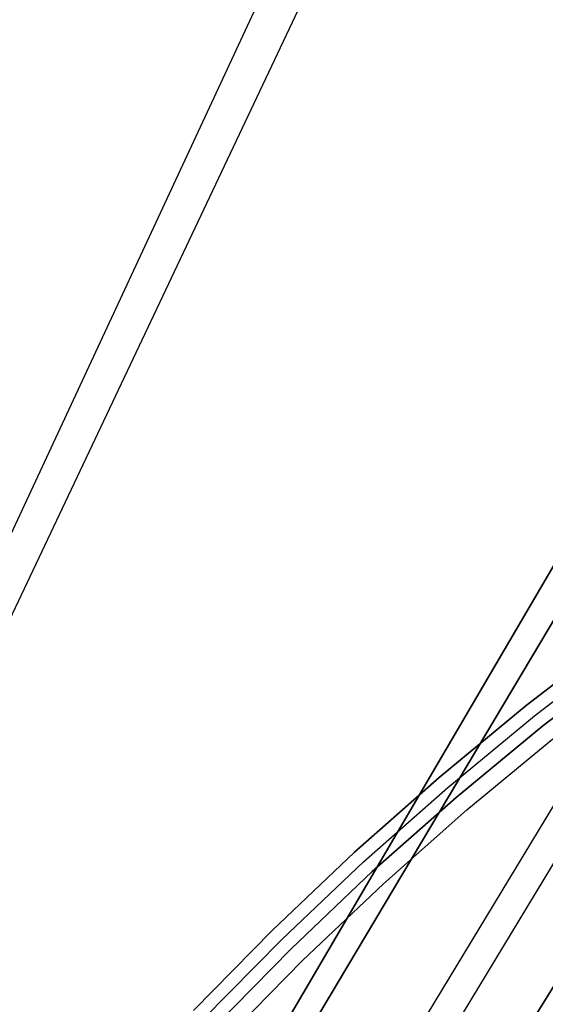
# Model space of a CAD drawing. Header units: millimetres. Extents: x -267 to 897, y -4167 to -3150.
# Tile 161 of 177: x 236 to 252, y -3448 to -3418. Entities that reach past the tile are written whole.
import ezdxf

# ---------------------------------------------------------------- set-up
doc = ezdxf.new("R2010")
doc.units = ezdxf.units.MM
doc.layers.add('1', color=7, linetype='Continuous')
doc.layers.add('BLANCO METALICO', color=7, linetype='Continuous', true_color=0xededed)

msp = doc.modelspace()

# ---------------------------------------------------------------- linework, layer by layer
at = {"layer": '1', "color": 29, "true_color": 0x4d342b}
for p, q in [((247.026, -3410.093, 75.631), (197.405, -3516.819, 79.233)), ((248.113, -3410.724, 81.947), (197.816, -3517.061, 85.267)), ((261.896, -3418.733, 84.555), (202.669, -3519.925, 85.528)), ((202.669, -3519.925, 85.528), (261.896, -3418.733, 84.555)), ((202.781, -3519.991, 79.524), (262.745, -3419.226, 78.554)), ((262.745, -3419.226, 78.554), (202.781, -3519.991, 79.524)), ((265.401, -3420.769, 78.993), (204.648, -3521.092, 79.537)), ((266.169, -3421.215, 85.232), (205.488, -3521.588, 85.612)), ((268.068, -3422.32, 79.331), (206.515, -3522.194, 79.552)), ((206.515, -3522.194, 79.552), (268.068, -3422.32, 79.331))]:
    msp.add_line(p, q, dxfattribs=at)
at = {"layer": 'BLANCO METALICO'}
for p, q in [((251.627, -3439.11, 243.532), (254.349, -3437.015, 243.532)), ((254.349, -3437.015, 241.916), (251.627, -3439.11, 241.916)), ((254.349, -3437.015, 240.416), (251.627, -3439.11, 240.416)), ((251.627, -3439.11, 242.724), (254.349, -3437.015, 242.724)), ((251.627, -3439.11, 241.166), (254.349, -3437.015, 241.166)), ((251.876, -3439.423, 243.532), (254.587, -3437.337, 243.532)), ((254.826, -3437.658, 243.532), (252.125, -3439.736, 243.532)), ((252.125, -3439.736, 241.916), (254.826, -3437.658, 241.916)), ((254.826, -3437.658, 242.724), (252.125, -3439.736, 242.724)), ((252.125, -3439.736, 240.416), (254.826, -3437.658, 240.416)), ((248.978, -3441.298, 243.532), (251.627, -3439.11, 243.532)), ((251.627, -3439.11, 241.916), (248.978, -3441.298, 241.916)), ((251.627, -3439.11, 240.416), (248.978, -3441.298, 240.416)), ((248.978, -3441.298, 242.724), (251.627, -3439.11, 242.724)), ((248.978, -3441.298, 241.166), (251.627, -3439.11, 241.166)), ((249.238, -3441.602, 243.532), (251.876, -3439.423, 243.532)), ((252.125, -3439.736, 243.532), (249.499, -3441.906, 243.532)), ((249.499, -3441.906, 241.916), (252.125, -3439.736, 241.916)), ((252.125, -3439.736, 242.724), (249.499, -3441.906, 242.724)), ((249.499, -3441.906, 240.416), (252.125, -3439.736, 240.416)), ((249.824, -3442.286, 239.116), (252.437, -3440.127, 239.116)), ((249.824, -3442.286, 239.916), (252.437, -3440.127, 239.916)), ((246.407, -3443.576, 243.532), (248.978, -3441.298, 243.532)), ((248.978, -3441.298, 241.916), (246.407, -3443.576, 241.916)), ((248.978, -3441.298, 240.416), (246.407, -3443.576, 240.416)), ((246.407, -3443.576, 242.724), (248.978, -3441.298, 242.724)), ((246.407, -3443.576, 241.166), (248.978, -3441.298, 241.166)), ((246.678, -3443.87, 243.532), (249.238, -3441.602, 243.532)), ((249.499, -3441.906, 243.532), (246.948, -3444.165, 243.532)), ((246.948, -3444.165, 241.916), (249.499, -3441.906, 241.916)), ((249.499, -3441.906, 242.724), (246.948, -3444.165, 242.724)), ((246.948, -3444.165, 240.416), (249.499, -3441.906, 240.416)), ((247.286, -3444.534, 239.116), (249.824, -3442.286, 239.116)), ((247.286, -3444.534, 239.916), (249.824, -3442.286, 239.916)), ((243.917, -3445.941, 243.532), (246.407, -3443.576, 243.532)), ((246.407, -3443.576, 241.916), (243.917, -3445.941, 241.916)), ((246.407, -3443.576, 240.416), (243.917, -3445.941, 240.416)), ((243.917, -3445.941, 242.724), (246.407, -3443.576, 242.724)), ((243.917, -3445.941, 241.166), (246.407, -3443.576, 241.166)), ((244.197, -3446.226, 243.532), (246.678, -3443.87, 243.532)), ((246.948, -3444.165, 243.532), (244.477, -3446.511, 243.532)), ((244.477, -3446.511, 241.916), (246.948, -3444.165, 241.916)), ((246.948, -3444.165, 242.724), (244.477, -3446.511, 242.724)), ((244.477, -3446.511, 240.416), (246.948, -3444.165, 240.416)), ((244.828, -3446.868, 239.116), (247.286, -3444.534, 239.116)), ((244.828, -3446.868, 239.916), (247.286, -3444.534, 239.916)), ((241.509, -3448.39, 243.532), (243.917, -3445.941, 243.532)), ((243.917, -3445.941, 241.916), (241.509, -3448.39, 241.916)), ((243.917, -3445.941, 240.416), (241.509, -3448.39, 240.416)), ((241.509, -3448.39, 242.724), (243.917, -3445.941, 242.724)), ((241.509, -3448.39, 241.166), (243.917, -3445.941, 241.166)), ((241.799, -3448.666, 243.532), (244.197, -3446.226, 243.532)), ((244.477, -3446.511, 243.532), (242.089, -3448.941, 243.532)), ((242.089, -3448.941, 241.916), (244.477, -3446.511, 241.916)), ((244.477, -3446.511, 242.724), (242.089, -3448.941, 242.724)), ((242.089, -3448.941, 240.416), (244.477, -3446.511, 240.416)), ((242.451, -3449.286, 239.116), (244.828, -3446.868, 239.116)), ((242.451, -3449.286, 239.916), (244.828, -3446.868, 239.916))]:
    msp.add_line(p, q, dxfattribs=at)

doc.saveas('drawing.dxf')
